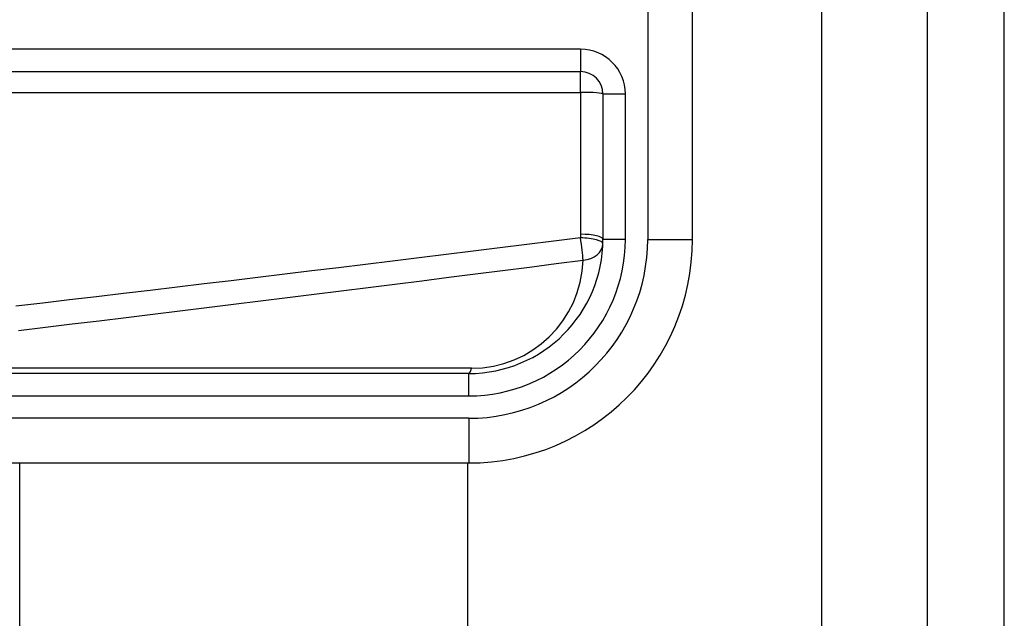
# Model space of a CAD drawing. Header units: inches. Extents: x 5 to 160, y 9 to 87.
# Tile 62 of 203: x 33.782 to 34.648, y 24.603 to 25.129. Entities that reach past the tile are written whole.
import ezdxf

# ---------------------------------------------------------------- set-up
doc = ezdxf.new("R2010")
doc.units = ezdxf.units.IN
doc.header["$MEASUREMENT"] = 0
doc.layers.add('Visible Edges(ANSI)', color=7, linetype='Continuous', lineweight=25)
doc.layers.add('Visible Tangent Edges(ANSI)', color=7, linetype='Continuous', lineweight=25)

msp = doc.modelspace()

# ---------------------------------------------------------------- linework, layer by layer
at = {"layer": 'Visible Edges(ANSI)'}
for p, q in [((34.58025, 62.51508), (34.58025, 21.03408)), ((34.64825, 21.03408), (34.64825, 62.51508)), ((34.37385, 24.93607), (34.37385, 25.31009)), ((33.62345, 25.08372), (34.27543, 25.08372)), ((34.29511, 25.06403), (34.29511, 24.93607)), ((34.177, 24.81796), (33.52794, 24.81796)), ((33.52794, 24.73922), (34.177, 24.73922)), ((33.7821, 21.69148), (33.7821, 24.73922)), ((34.1758, 24.73922), (34.1758, 21.69148))]:
    msp.add_line(p, q, dxfattribs=at)
for centre, radius, start, end in [((34.27543, 25.06403), 0.01969, 0, 90), ((34.177, 24.93607), 0.19685, 270, 0), ((34.177, 24.93607), 0.11811, 270, 0)]:
    msp.add_arc(centre, radius, start, end, dxfattribs=at)
at = {"layer": 'Visible Tangent Edges(ANSI)'}
for p, q in [((34.48725, 62.51508), (34.48725, 21.03408)), ((34.33448, 25.31009), (34.33448, 24.93607)), ((34.27543, 25.1034), (33.62345, 25.1034)), ((34.27543, 25.1034), (34.27543, 25.08372)), ((34.27543, 25.06542), (34.27543, 25.08372)), ((33.62345, 25.06542), (34.27543, 25.06542)), ((34.27543, 25.06542), (34.27543, 24.94057)), ((34.29511, 25.06403), (34.3148, 25.06403)), ((34.3148, 24.93607), (34.3148, 25.06403)), ((34.3148, 24.93607), (34.29511, 24.93607)), ((34.33448, 24.93607), (34.37385, 24.93607)), ((34.17932, 24.82255), (33.63019, 24.82255)), ((34.177, 24.79827), (34.177, 24.81796)), ((33.52794, 24.79827), (34.177, 24.79827)), ((34.177, 24.77859), (33.52794, 24.77859)), ((34.177, 24.77859), (34.177, 24.73922))]:
    msp.add_line(p, q, dxfattribs=at)
at = {"layer": 'Visible Tangent Edges(ANSI)', "flags": 128}
for points in [[(34.27537, 24.93745), (34.25172, 24.93449), (34.22806, 24.93154), (34.20441, 24.9286), (34.18075, 24.92566), (34.15709, 24.92274), (34.13344, 24.91982), (34.10978, 24.91691), (34.08612, 24.91402), (34.06246, 24.91113), (34.03879, 24.90824), (34.01513, 24.90537), (33.99147, 24.90251), (33.96781, 24.89965), (33.94414, 24.8968), (33.92048, 24.89396), (33.89681, 24.89113), (33.87315, 24.88831), (33.84948, 24.8855), (33.82581, 24.88269), (33.80214, 24.8799), (33.77848, 24.87711)], [(34.27543, 24.94057), (34.27543, 24.94044), (34.27543, 24.94031), (34.27543, 24.94018), (34.27543, 24.94005), (34.27542, 24.93992), (34.27542, 24.93979), (34.27542, 24.93966), (34.27542, 24.93953), (34.27542, 24.9394), (34.27542, 24.93927), (34.27542, 24.93914), (34.27541, 24.93901), (34.27541, 24.93888), (34.27541, 24.93875), (34.27541, 24.93862), (34.2754, 24.93849), (34.2754, 24.93836), (34.2754, 24.93823), (34.27539, 24.9381), (34.27539, 24.93797), (34.27539, 24.93784), (34.27538, 24.93771), (34.27538, 24.93758), (34.27537, 24.93745)], [(33.7808, 24.85582), (33.80447, 24.85868), (33.82813, 24.86156), (33.8518, 24.86444), (33.87547, 24.86733), (33.89913, 24.87023), (33.9228, 24.87314), (33.94646, 24.87605), (33.97013, 24.87898), (33.99379, 24.88191), (34.01745, 24.88485), (34.04112, 24.8878), (34.06478, 24.89076), (34.08844, 24.89373), (34.1121, 24.8967), (34.13576, 24.89969), (34.15942, 24.90268), (34.18307, 24.90568), (34.20673, 24.90869), (34.23039, 24.91171), (34.25404, 24.91474), (34.2777, 24.91777)]]:
    msp.add_lwpolyline(points, dxfattribs=at)
at = {"layer": 'Visible Tangent Edges(ANSI)'}
for centre, radius, start, end in [((34.27543, 25.06403), 0.03937, 0, 90), ((34.177, 24.93607), 0.15748, 270, 0), ((34.177, 24.93607), 0.1378, 270, 0), ((34.17932, 24.92098), 0.09843, 270, 358.13375)]:
    msp.add_arc(centre, radius, start, end, dxfattribs=at)
for centre, major_axis, ratio, start_param, end_param in [((34.27543, 25.06403), (0.01969, 0), 0.07065, 0, 1.570796), ((34.27537, 24.93286), (0.01967, -0.00064), 0.232745, 0, 1.57838), ((34.27537, 24.93286), (0.00251, -0.01952), 0.030516, 0.6835, 1.803862), ((34.27543, 24.93607), (0.01969, 0), 0.228742, 0, 1.570796), ((34.27537, 24.93286), (0.01967, -0.00064), 0.770235, 4.855758, 6.283185), ((34.177, 24.83764), (0, -0.01969), 0.183721, 0, 0.697296)]:
    msp.add_ellipse(centre, major_axis=major_axis, ratio=ratio, start_param=start_param, end_param=end_param, dxfattribs=at)

doc.saveas('drawing.dxf')
